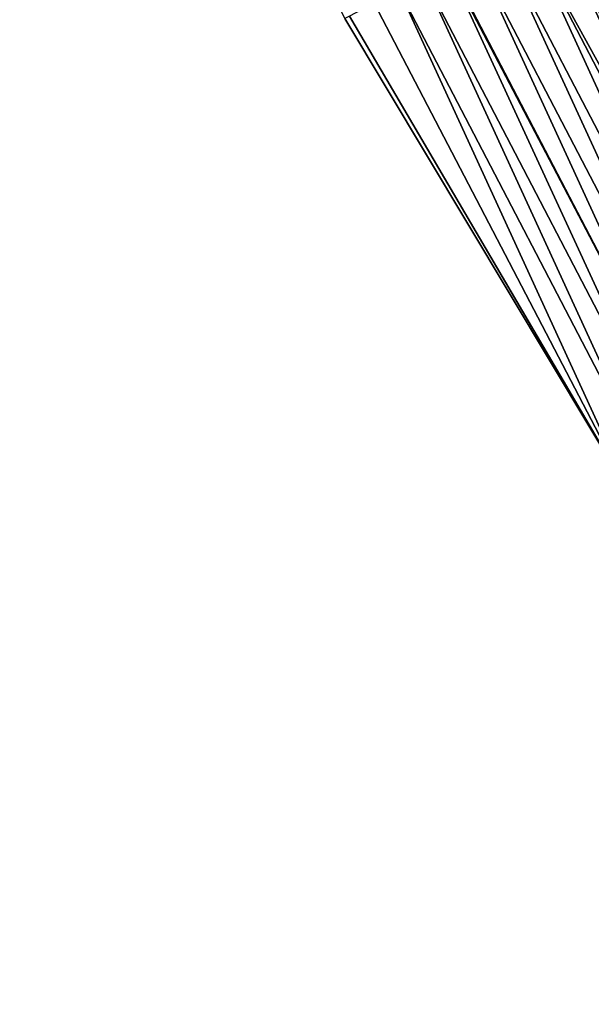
# Model space of a CAD drawing. Header units: feet. Extents: x 2007189 to 2022806, y 818621 to 837694.
# Tile 81 of 256: x 2013082 to 2013102, y 823503 to 823538. Entities that reach past the tile are written whole.
import ezdxf

# ---------------------------------------------------------------- set-up
doc = ezdxf.new("R2010")
doc.units = ezdxf.units.FT
doc.header["$MEASUREMENT"] = 0
doc.layers.add('I-77-MM17-21_SB-Surface-Border', color=7, linetype='Continuous')
doc.layers.add('I-77-MM17-21_SB-Surface-TIN', color=7, linetype='Continuous')

msp = doc.modelspace()

# ---------------------------------------------------------------- linework, layer by layer
at = {"layer": 'I-77-MM17-21_SB-Surface-Border', "color": 3, "linetype": 'Continuous', "lineweight": -3}
msp.add_polyline3d([(2013193.167654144, 823364.5182566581, 295.4119858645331), (2013183.71414256, 823382.1416086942, 295.715523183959), (2013174.787429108, 823400.0405896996, 296.0166276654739), (2013161.904939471, 823415.8742081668, 296.0597150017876), (2013151.430611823, 823432.964131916, 296.3249789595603), (2013141.665250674, 823450.423460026, 296.6844010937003), (2013131.60152339, 823467.7267716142, 297.0392918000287), (2013122.03955804, 823485.3249430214, 297.257561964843), (2013112.911913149, 823503.1180603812, 297.5909296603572), (2013103.665668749, 823520.8494459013, 297.9172913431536), (2013093.361864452, 823538.0303847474, 298.1798913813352), (2013084.485908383, 823555.9553215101, 298.4777869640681), (2013076.15955081, 823574.1669775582, 298.7679896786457), (2013066.960751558, 823591.9239266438, 299.0434596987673), (2013057.690268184, 823609.6436248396, 299.3109091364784), (2013048.397319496, 823627.3514329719, 299.5891812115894), (2013039.827101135, 823645.4344752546, 299.9690566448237), (2013030.581132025, 823663.1643733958, 300.2423251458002), (2013022.219653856, 823681.357989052, 300.5222462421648), (2013012.97166798, 823699.0888907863, 300.8248120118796)], dxfattribs=at)
at = {"layer": 'I-77-MM17-21_SB-Surface-TIN', "color": 128, "linetype": 'Continuous', "lineweight": -3}
for points in [[(2013110.760399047, 823524.5460401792, 298.1052316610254), (2013102.400656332, 823542.7401512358, 298.4038400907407), (2013101.513877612, 823542.277956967, 298.3897878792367)], [(2013109.87361994, 823524.0838466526, 298.0911211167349), (2013101.513877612, 823542.277956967, 298.3897878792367), (2013100.627067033, 823541.8158237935, 298.3709286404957)], [(2013109.87361994, 823524.0838466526, 298.0911211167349), (2013110.760399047, 823524.5460401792, 298.1052316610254), (2013101.513877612, 823542.277956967, 298.3897878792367)], [(2013109.417236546, 823523.8460139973, 298.081597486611), (2013100.627067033, 823541.8158237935, 298.3709286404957), (2013099.74026806, 823541.353668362, 298.3538206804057)], [(2013109.417236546, 823523.8460139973, 298.081597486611), (2013109.87361994, 823524.0838466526, 298.0911211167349), (2013100.627067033, 823541.8158237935, 298.3709286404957)], [(2013108.099858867, 823523.1598486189, 298.0322918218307), (2013099.74026806, 823541.353668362, 298.3538206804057), (2013098.85346347, 823540.8915237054, 298.3358649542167)], [(2013108.099858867, 823523.1598486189, 298.0322918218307), (2013108.986775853, 823523.6217777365, 298.0672061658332), (2013099.74026806, 823541.353668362, 298.3538206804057)], [(2013108.986775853, 823523.6217777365, 298.0672061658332), (2013109.417236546, 823523.8460139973, 298.081597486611), (2013099.74026806, 823541.353668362, 298.3538206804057)], [(2013107.213091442, 823522.6976326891, 298.0199439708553), (2013098.85346347, 823540.8915237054, 298.3358649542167), (2013097.966675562, 823540.4293470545, 298.3204265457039)], [(2013107.213091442, 823522.6976326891, 298.0199439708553), (2013108.099858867, 823523.1598486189, 298.0322918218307), (2013098.85346347, 823540.8915237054, 298.3358649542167)], [(2013106.326281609, 823522.2354980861, 298.0011972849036), (2013097.966675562, 823540.4293470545, 298.3204265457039), (2013097.079837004, 823539.967267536, 298.297345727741)], [(2013106.326281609, 823522.2354980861, 298.0011972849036), (2013107.213091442, 823522.6976326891, 298.0199439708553), (2013097.966675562, 823540.4293470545, 298.3204265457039)], [(2013106.326281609, 823522.2354980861, 298.0011972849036), (2013097.079837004, 823539.967267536, 298.297345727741), (2013097.048884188, 823539.951142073, 298.2964020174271)], [(2013105.439425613, 823521.7734520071, 297.9754855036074), (2013097.048884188, 823539.951142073, 298.2964020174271), (2013096.192937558, 823539.5053047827, 298.2650777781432)], [(2013105.439425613, 823521.7734520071, 297.9754855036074), (2013106.326281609, 823522.2354980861, 298.0011972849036), (2013097.048884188, 823539.951142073, 298.2964020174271)], [(2013104.552583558, 823521.3113791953, 297.9518770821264), (2013096.192937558, 823539.5053047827, 298.2650777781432), (2013095.306011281, 823539.0433934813, 298.2287615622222)], [(2013104.552583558, 823521.3113791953, 297.9518770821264), (2013105.439425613, 823521.7734520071, 297.9754855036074), (2013096.192937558, 823539.5053047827, 298.2650777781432)], [(2013103.665668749, 823520.8494459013, 297.9172913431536), (2013095.306011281, 823539.0433934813, 298.2287615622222), (2013094.419191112, 823538.5812786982, 298.2084553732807)], [(2013104.552583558, 823521.3113791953, 297.9518770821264), (2013095.306011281, 823539.0433934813, 298.2287615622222), (2013103.665668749, 823520.8494459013, 297.9172913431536)], [(2013103.665668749, 823520.8494459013, 297.9172913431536), (2013094.419191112, 823538.5812786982, 298.2084553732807), (2013093.532354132, 823538.1191961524, 298.1856127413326)], [(2013103.665668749, 823520.8494459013, 297.9172913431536), (2013093.532354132, 823538.1191961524, 298.1856127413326), (2013093.361864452, 823538.0303847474, 298.1798913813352)]]:
    msp.add_3dface(points, dxfattribs=at)

doc.saveas('drawing.dxf')
